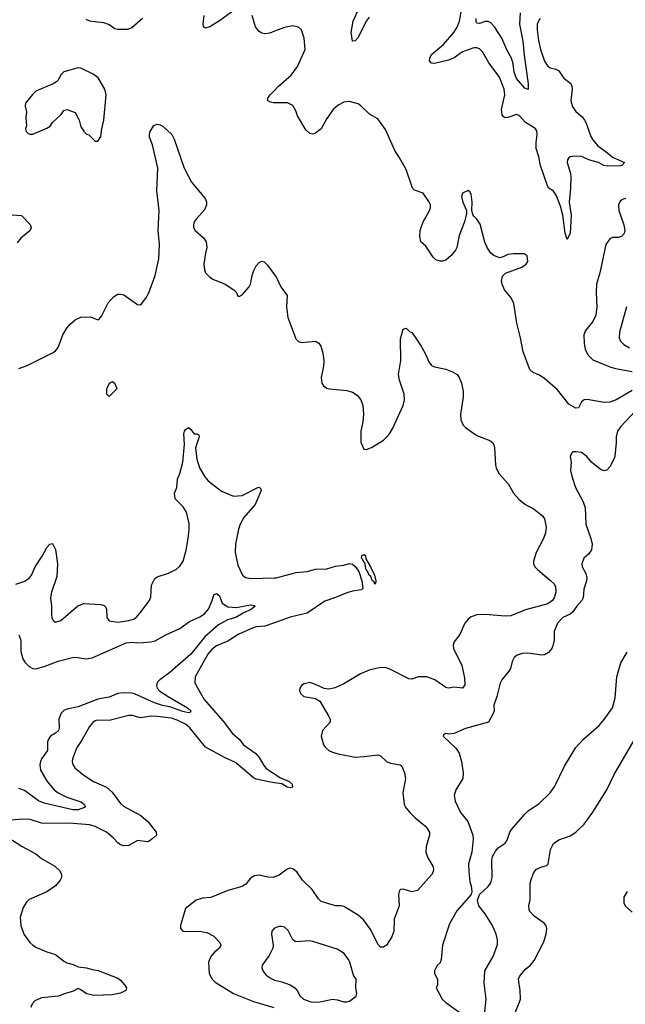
# Model space of a CAD drawing. Header units: inches. Extents: x 1173000 to 1307049, y 522583 to 678455.
# Tile 122 of 256: x 1238197 to 1242481, y 541052 to 548021. Entities that reach past the tile are written whole.
import ezdxf

# ---------------------------------------------------------------- set-up
doc = ezdxf.new("R2010")
doc.units = ezdxf.units.IN
doc.header["$MEASUREMENT"] = 0
doc.layers.add('B2534', color=7, linetype='Continuous')
doc.layers.add('B2544', color=7, linetype='Continuous')

msp = doc.modelspace()

# ---------------------------------------------------------------- linework, layer by layer
at = {"layer": 'B2534', "color": 5}
for points, elevation in [([(1239714.8, 548090), (1239610, 548012.7), (1239542, 547970), (1239510, 547962), (1239498, 547970), (1239494, 547990), (1239502.7, 548050)], 820), ([(1240000, 547939.1), (1239966.8, 547926.8), (1239930, 547920.9), (1239910, 547925.2), (1239890, 547939), (1239866, 547970), (1239840.7, 548050)], 820), ([(1238664.8, 548024.8), (1238690, 548014.4), (1238790, 548002), (1238830, 547987.3), (1238870, 547958.8), (1238890, 547954), (1238964.7, 547955.3), (1238990, 547966), (1239066.6, 548033.4)], 840), ([(1240000, 547432.7), (1239990, 547432.8), (1239970, 547437.6), (1239949.7, 547449.7), (1239954, 547470), (1239969.6, 547490), (1240000, 547521)], 820), ([(1238190, 545552), (1238250, 545574.9), (1238433.9, 545666.1), (1238450, 545677.1), (1238470, 545702), (1238503.1, 545790), (1238530, 545838), (1238553.2, 545866.8), (1238590, 545896.4), (1238630, 545916.4), (1238698, 545918), (1238750, 545898), (1238758, 545902), (1238776.5, 545923.5), (1238822.5, 546017.5), (1238860.1, 546059.9), (1238890, 546078), (1238910, 546079.3), (1238933.8, 546073.8), (1239030, 546004.9), (1239050, 546004), (1239059, 546010), (1239090, 546050.6), (1239110, 546087.3), (1239154.5, 546210), (1239181.9, 546330), (1239184.9, 546430), (1239177.5, 546530), (1239183.8, 546670), (1239167.3, 546810), (1239173.3, 546970), (1239135.3, 547135.3), (1239116, 547190), (1239116, 547210), (1239119, 547230), (1239146.8, 547273.2), (1239170, 547282.8), (1239190, 547277.3), (1239210, 547267.3), (1239272.7, 547210), (1239290, 547176), (1239359.5, 546970), (1239412.2, 546872.2), (1239498, 546770), (1239511.6, 546750), (1239518.3, 546730), (1239518, 546710), (1239504.1, 546675.9), (1239444.9, 546610), (1239430.4, 546590), (1239425.7, 546570), (1239427, 546550), (1239438.4, 546530), (1239497.1, 546477.1), (1239515.8, 546450), (1239520.9, 546410), (1239510, 546368.7), (1239500.3, 546290), (1239503, 546250), (1239510.4, 546230.4), (1239540.3, 546200.3), (1239564.2, 546184.2), (1239650.3, 546150.3), (1239711, 546110), (1239730.8, 546090), (1239738, 546070), (1239750, 546062.8), (1239770, 546074), (1239820.7, 546130), (1239829.7, 546150.3), (1239841, 546210), (1239853.5, 546246.5), (1239870, 546280.5), (1239890, 546304), (1239910, 546311.3), (1239927.1, 546307.1), (1239950, 546284), (1240000, 546214.6)], 820), ([(1238110, 546642.4), (1238210, 546636), (1238270, 546570.8), (1238277.3, 546550), (1238271, 546530), (1238205.9, 546474.2), (1238178, 546442)], 820), ([(1238170, 544025.2), (1238233.1, 544046.9), (1238265.4, 544070), (1238279.3, 544090), (1238305.6, 544150), (1238356.6, 544223.3), (1238390, 544285.3), (1238410, 544308.4), (1238430, 544313), (1238450, 544271), (1238465.5, 544170), (1238459.1, 544080.9), (1238422.2, 543970), (1238415.2, 543930), (1238422, 543870), (1238421.3, 543810), (1238424.4, 543790), (1238434, 543770), (1238450, 543756.3), (1238489, 543770), (1238608.1, 543871.9), (1238651.2, 543888.8), (1238770, 543882), (1238794.6, 543874.6), (1238804.9, 543864.9), (1238810.4, 543850), (1238812.4, 543790), (1238830, 543766.4), (1238890, 543758), (1238970, 543767.9), (1239001.8, 543778.2), (1239020.7, 543790), (1239050, 543823), (1239114.8, 543910), (1239124.4, 543935.6), (1239130, 544018), (1239153.3, 544066.7), (1239170, 544079.1), (1239250, 544103.1), (1239306.5, 544133.5), (1239330, 544152.7), (1239352.1, 544190), (1239373.5, 544266.5), (1239387.6, 544350), (1239395.3, 544410), (1239394.6, 544454.6), (1239375.8, 544535.8), (1239353.4, 544573.4), (1239297.6, 544630), (1239291.6, 544670), (1239307.3, 544710), (1239314.3, 544770), (1239329.8, 544810.2), (1239349.8, 544890), (1239363.3, 545016.7), (1239358, 545090), (1239363.8, 545110), (1239370, 545121.3), (1239390, 545135.5), (1239404.4, 545124.4), (1239430, 545090.3), (1239450.3, 545090.3), (1239463, 545083), (1239465.7, 545070), (1239441.3, 544990), (1239450.1, 544910.1), (1239469.5, 544849.5), (1239506.1, 544786.1), (1239530, 544758.7), (1239625.2, 544685.2), (1239710, 544648), (1239770, 544653.8), (1239882, 544710), (1239891.9, 544711.9), (1239901.4, 544701.4), (1239904.9, 544690), (1239862, 544590), (1239781.9, 544498.1), (1239756.2, 544450), (1239745.3, 544414.7), (1239724.2, 544310), (1239721.9, 544250), (1239739.8, 544159.8), (1239772, 544090), (1239793.9, 544073.9), (1239830, 544065.8), (1240000, 544070.7)], 780), ([(1238190, 543667.3), (1238204.9, 543630), (1238204.8, 543550), (1238218.7, 543498.7), (1238234.3, 543474.3), (1238263.8, 543443.8), (1238290, 543429.3), (1238310, 543427.6), (1238370, 543443.2), (1238470, 543482), (1238570, 543506.5), (1238590, 543510.3), (1238670, 543497.2), (1238710, 543504.7), (1238950, 543611.8), (1238990, 543616.3), (1239030, 543611.1), (1239070, 543613), (1239122.5, 543617.5), (1239154.3, 543625.7), (1239230, 543668.5), (1239330, 543713), (1239397, 543763), (1239470, 543794.9), (1239504.7, 543815.3), (1239531.3, 543848.7), (1239558.4, 543910), (1239570, 543950.8), (1239590, 543960.7), (1239610, 543944.4), (1239630, 543890.8), (1239670, 543865.5), (1239730, 543861.3), (1239830, 543879.7), (1239856.1, 543876.1), (1239863, 543870), (1239835.8, 543850), (1239778.1, 543821.9), (1239726.4, 543790), (1239666.3, 543773.7), (1239602.2, 543737.8), (1239505.9, 543654.1), (1239407.1, 543530), (1239259.3, 543400.7), (1239187.9, 543350), (1239170.2, 543330), (1239164.9, 543310), (1239170, 543290.8), (1239188.9, 543270), (1239247.4, 543230), (1239384.6, 543150), (1239408.4, 543130), (1239402.8, 543117.2), (1239390, 543115.8), (1239350, 543125.3), (1239258.2, 543158.2), (1239207.8, 543167.8), (1239150, 543186.5), (1239010, 543249), (1238990, 543253.8), (1238930, 543256), (1238890, 543252.8), (1238830, 543227.2), (1238750, 543211.7), (1238610, 543157.5), (1238530, 543140.3), (1238508.9, 543131.1), (1238490, 543114), (1238474.2, 543070), (1238475.6, 543010), (1238471.3, 542990), (1238449.5, 542970.5), (1238415.2, 542950), (1238399.8, 542930), (1238392.5, 542910), (1238392.5, 542850), (1238351.3, 542790), (1238343.6, 542770), (1238339.1, 542750), (1238344.5, 542710), (1238391.1, 542630), (1238441.6, 542570), (1238470, 542548.9), (1238530, 542517.5), (1238630, 542486.3), (1238653.6, 542470), (1238661.6, 542450), (1238654.5, 542445.5), (1238610.8, 542430), (1238573.2, 542430), (1238370, 542475.3), (1238330, 542492), (1238230, 542565.2), (1238190, 542579.8)], 760), ([(1240000, 543753.7), (1239930, 543728.7), (1239870, 543723.1), (1239831.1, 543711.1), (1239741.1, 543670), (1239670, 543623.1), (1239590, 543590.7), (1239556.5, 543563.5), (1239528.7, 543530), (1239437.3, 543370), (1239436.9, 543330), (1239444.9, 543310), (1239501.8, 543210), (1239637, 543057), (1239701.1, 542970), (1239750.1, 542930.1), (1239778.8, 542890), (1239866.8, 542826.8), (1239890, 542799.5), (1239923.1, 542743.1), (1239941.3, 542721.3), (1240000, 542682.6)], 780), ([(1240000, 542620.2), (1239970, 542623.9), (1239870, 542645.7), (1239850, 542655.7), (1239723.9, 542763.9), (1239650, 542797.4), (1239510, 542872.7), (1239401.4, 543010), (1239370, 543034.3), (1239310, 543064.4), (1239270, 543077.1), (1239170, 543089.3), (1239128.4, 543091.7), (1239050, 543080.7), (1238995.7, 543095.7), (1238970, 543097.3), (1238830, 543062.2), (1238750, 543063.8), (1238730, 543058), (1238713.2, 543046.8), (1238690, 543018.7), (1238637.1, 542922.9), (1238601.7, 542870), (1238571.6, 542790), (1238569.1, 542769.1), (1238573.7, 542750), (1238587.4, 542727.4), (1238650, 542673.7), (1238719.1, 542630), (1238810, 542588.9), (1238850, 542553.4), (1238910, 542473.4), (1238930, 542455.3), (1239052.7, 542390), (1239104.6, 542344.6), (1239161.5, 542270), (1239165.7, 542250), (1239144.2, 542230), (1239112.9, 542207.1), (1239097.7, 542202.3), (1239030, 542212.6), (1238970, 542175.8), (1238930, 542174), (1238910, 542180.5), (1238890, 542195.1), (1238858.4, 542230), (1238810.6, 542270.6), (1238731.1, 542310), (1238690, 542322.3), (1238546.2, 542333.8), (1238370, 542332.4), (1238350, 542334.6), (1238270, 542359.8), (1238217.3, 542362.7), (1238082, 542350)], 780), ([(1238054, 542270), (1238213.4, 542170), (1238310, 542117.8), (1238350, 542085), (1238444.9, 542030), (1238479.4, 541999.4), (1238492.7, 541972.8), (1238491.7, 541950), (1238483.1, 541930), (1238450.3, 541890), (1238390, 541848.7), (1238265.1, 541794.9), (1238245.2, 541774.8), (1238221.4, 541738.6), (1238201.3, 541670), (1238204.9, 541610), (1238227.1, 541550), (1238269, 541490), (1238288.8, 541470), (1238315.1, 541455.1), (1238390, 541423.5), (1238450, 541405.3), (1238510, 541356.9), (1238530, 541346), (1238574.9, 541334.9), (1238610, 541318), (1238668.8, 541311.2), (1238710, 541298.1), (1238752, 541292), (1238890, 541237.6), (1238910, 541223.1), (1238938.9, 541190), (1238951.7, 541170), (1238948.4, 541150), (1238910, 541130.8), (1238850, 541118.5), (1238724.2, 541115.8), (1238670, 541125.7), (1238630, 541156.1), (1238610, 541165), (1238570, 541143.6), (1238527.6, 541132.4), (1238470, 541109.3), (1238350, 541098.1), (1238303.3, 541076.7), (1238285.1, 541054.9), (1238274.8, 541030)], 780), ([(1240000, 541953.8), (1239990, 541949.7), (1239952.2, 541952.2), (1239890, 541967.3), (1239857.1, 541962.9), (1239830, 541946), (1239796.9, 541903.1), (1239770, 541886), (1239670, 541858.3), (1239550, 541807.8), (1239490, 541803.7), (1239446, 541790), (1239370.3, 541729.6), (1239334.9, 541610), (1239333.4, 541590), (1239350.5, 541570.5), (1239387.4, 541567.4), (1239469.7, 541570.4), (1239521.4, 541561.4), (1239570, 541534.6), (1239612.4, 541490), (1239620.4, 541470), (1239610.4, 541450), (1239576.8, 541423.2), (1239548.4, 541391.6), (1239531.6, 541350), (1239538, 541270), (1239559, 541230), (1239579.5, 541210), (1239710.4, 541130), (1239850, 541071.5), (1239994, 541030)], 820), ([(1240000, 541590.8), (1239998, 541590), (1239980.7, 541570), (1239977.3, 541550), (1239990.5, 541470.5), (1239986.4, 541450), (1239961.8, 541398.2), (1239912.7, 541330), (1239910.4, 541310), (1239915.8, 541290), (1239939.9, 541259.9), (1239975, 541235), (1240000, 541223.7)], 840)]:
    msp.add_lwpolyline(points, dxfattribs=dict(at, elevation=elevation))
for points, elevation in [([(1238610, 547680.7), (1238510, 547653.2), (1238490, 547634), (1238466, 547590), (1238457.5, 547582.5), (1238432.8, 547567.2), (1238310, 547515.3), (1238287.1, 547492.9), (1238238, 547430), (1238236, 547410), (1238246, 547370), (1238241, 547330), (1238244.7, 547270), (1238238, 547250), (1238242, 547230), (1238256.9, 547216.9), (1238270, 547211.3), (1238290, 547211), (1238390, 547254), (1238411.4, 547268.6), (1238430, 547294.8), (1238489.2, 547350), (1238510, 547378), (1238530, 547386), (1238590, 547364.7), (1238617.3, 547310), (1238630, 547262), (1238650, 547231.3), (1238670, 547211.3), (1238686, 547206), (1238730, 547162), (1238750, 547162), (1238770, 547194), (1238777.2, 547250), (1238792.3, 547310), (1238809.5, 547490), (1238799.6, 547530), (1238752.3, 547610), (1238716.6, 547636.6), (1238630, 547678.4)], 840), ([(1238850, 545458), (1238830, 545446), (1238810, 545406), (1238810, 545374), (1238830, 545354), (1238886, 545410), (1238870, 545446)], 820)]:
    msp.add_lwpolyline(points, close=True, dxfattribs=dict(at, elevation=elevation))
at = {"layer": 'B2544', "color": 5}
for points, elevation in [([(1240670, 548038.6), (1240647.1, 548010), (1240590, 547895.6), (1240570, 547871), (1240550, 547869.3), (1240540.7, 547930), (1240556.6, 548010), (1240634.1, 548185.9)], 780), ([(1241876.9, 548030), (1241857.8, 547990), (1241857.4, 547950), (1241865.9, 547874.1), (1241880.2, 547810), (1241908.6, 547728.6), (1241930, 547694.4), (1241950, 547681.3), (1241990, 547671.7), (1242010, 547660.4), (1242046.6, 547606.6), (1242094.4, 547570), (1242103.1, 547550), (1242105.3, 547530), (1242095.5, 547450), (1242105, 547410), (1242130, 547371.4), (1242174.3, 547334.3), (1242192.6, 547310), (1242204, 547290), (1242235.9, 547195.9), (1242250.3, 547170), (1242283.1, 547130), (1242357.2, 547077.2), (1242390, 547047.6), (1242474, 547010), (1242457.1, 546990), (1242450, 546988.1), (1242355.9, 546984.1), (1242329.6, 546989.6), (1242290, 547009.9), (1242230, 547027.7), (1242170, 547054.1), (1242123.7, 547056.3), (1242090.2, 547049.8), (1242079.3, 547040.7), (1242071.5, 547030), (1242068.4, 547010), (1242091.8, 546931.8), (1242094.2, 546910), (1242094.1, 546825.9), (1242083.2, 546730), (1242097.4, 546637.4), (1242090.1, 546510), (1242070, 546466), (1242054.5, 546510), (1242038.4, 546638.4), (1242021.7, 546701.7), (1241994, 546774), (1241979.4, 546799.4), (1241970, 546810.7), (1241940.4, 546830), (1241930, 546846), (1241879.9, 546990), (1241869.4, 547050), (1241849.9, 547110), (1241848.9, 547151.1), (1241856.8, 547210), (1241854.3, 547234.3), (1241844.8, 547250), (1241830, 547261.2), (1241774.1, 547294.1), (1241730, 547343.1), (1241710, 547349.8), (1241650, 547329.8), (1241630, 547327.4), (1241616.4, 547336.4), (1241609.1, 547349.1), (1241605.8, 547385.8), (1241628.7, 547490), (1241623, 547530), (1241590, 547614.7), (1241515.8, 547715.8), (1241470, 547795.1), (1241450, 547815.8), (1241430, 547823.1), (1241410, 547821.2), (1241330, 547793.4), (1241270, 547751.2), (1241230, 547734.1), (1241130, 547711.6), (1241110, 547712.6), (1241095.6, 547730), (1241098.3, 547750), (1241110, 547774.5), (1241193.8, 547846.2), (1241268.1, 547930), (1241291.5, 547968.5), (1241307.4, 548010), (1241322.5, 548090)], 780), ([(1241736.1, 548070), (1241732.1, 547990), (1241756.6, 547870), (1241764.3, 547770), (1241793.5, 547566.5), (1241793.4, 547526.6), (1241770, 547536), (1241710, 547605.4), (1241694.5, 547650), (1241686.4, 547710), (1241674.5, 547750), (1241644.5, 547804.5), (1241608.1, 547890), (1241555.6, 547970), (1241530, 547998.5), (1241510, 548009.8), (1241490, 548009.8), (1241450, 547995), (1241430, 547996.2), (1241425.6, 548005.6), (1241424.7, 548030)], 760), ([(1240000, 547521), (1240028.4, 547550), (1240118, 547630), (1240161.4, 547690), (1240216.1, 547810), (1240209.7, 547889.7), (1240189.7, 547949.7), (1240170, 547969.4), (1240130, 547977), (1240070, 547965.1), (1240000, 547939.1)], 820), ([(1242530, 545396.5), (1242414.9, 545330), (1242370, 545314.1), (1242330, 545311.3), (1242210, 545332.8), (1242189.2, 545330.8), (1242170, 545316.2), (1242150, 545274.5), (1242130, 545271.1), (1242080.7, 545300.7), (1242001.6, 545401.6), (1241910, 545481.7), (1241870, 545506.9), (1241830, 545523.5), (1241804.8, 545544.8), (1241758.2, 545670), (1241739.5, 545770), (1241713.5, 545873.5), (1241692, 546012), (1241672.5, 546052.5), (1241625.1, 546110), (1241608.5, 546150), (1241605.7, 546174.3), (1241612.7, 546207.3), (1241632.6, 546227.4), (1241749, 546270), (1241779.5, 546290), (1241791.3, 546310), (1241786, 546350), (1241764.8, 546364.8), (1241690, 546365.1), (1241650, 546358.4), (1241617.7, 546342.3), (1241590, 546336.9), (1241550, 546353), (1241530, 546369.6), (1241504.7, 546404.7), (1241486.1, 546446.1), (1241454.2, 546574.2), (1241430, 546609.2), (1241408, 546630), (1241403.1, 546643.1), (1241394, 546674), (1241397, 546730), (1241390, 546786), (1241382, 546802), (1241370, 546811.8), (1241330, 546792.7), (1241323, 546770), (1241330.7, 546730), (1241358, 546670), (1241358, 546650), (1241344, 546590), (1241305.4, 546494.6), (1241290, 546409.4), (1241280.3, 546390), (1241250, 546351.6), (1241210, 546319.5), (1241190, 546312), (1241170, 546312), (1241140.7, 546320.7), (1241120.5, 546340.5), (1241070, 546419), (1241034, 546450), (1241026.6, 546486.6), (1241029.6, 546530), (1241036.3, 546550), (1241051.3, 546590), (1241095.8, 546670), (1241102, 546690), (1241102, 546710), (1241090, 546735.1), (1241050, 546793.2), (1240990, 546815.1), (1240975.1, 546830), (1240930, 546961.2), (1240884.2, 547044.2), (1240850, 547095.1), (1240784.6, 547244.6), (1240730, 547320.5), (1240672.3, 547352.2), (1240610, 547412.3), (1240590, 547425.1), (1240530, 547442.9), (1240490, 547436.9), (1240450, 547416.3), (1240414.1, 547385.9), (1240370, 547321.6), (1240330.2, 547250), (1240290, 547217.6), (1240270, 547210.8), (1240250, 547214.8), (1240221.5, 547241.5), (1240161.9, 547341.9), (1240150, 547376.9), (1240130, 547414.3), (1240092.3, 547432.3), (1240000, 547432.7)], 820), ([(1242484.2, 546755.8), (1242464.9, 546750), (1242444, 546736), (1242431.7, 546710), (1242434.7, 546670), (1242471, 546570), (1242478, 546530), (1242472, 546508), (1242452.9, 546487.1), (1242430, 546480.8), (1242390, 546480.4), (1242370, 546471.1), (1242343.6, 546430), (1242299.7, 546230), (1242277.2, 546150), (1242275, 546090), (1242279.3, 545990), (1242272, 545930), (1242250, 545885.1), (1242198.8, 545821.2), (1242188.3, 545791.7), (1242189.4, 545730.6), (1242197.2, 545690), (1242215.1, 545650), (1242250, 545613.2), (1242370, 545564.2), (1242411.5, 545551.5), (1242530, 545532.5)], 820), ([(1240000, 546214.6), (1240010, 546200.7), (1240044.4, 546130), (1240088.7, 546070), (1240084.2, 545990), (1240094.4, 545914.4), (1240150, 545762.8), (1240170, 545743), (1240190, 545737.1), (1240290, 545745.5), (1240312.5, 545732.5), (1240328, 545710), (1240341.3, 545661.3), (1240348.7, 545610), (1240347, 545570), (1240330.4, 545490), (1240334.9, 545450), (1240345.5, 545430), (1240370, 545412.7), (1240387.8, 545407.8), (1240510, 545396.9), (1240550, 545386.2), (1240583.6, 545363.6), (1240610.2, 545330), (1240623.2, 545290), (1240629.2, 545230), (1240624.4, 545175.6), (1240610.7, 545109.3), (1240610.7, 545030.7), (1240630, 544982), (1240650, 544978.8), (1240690, 544995.5), (1240770, 545045.3), (1240790, 545064.4), (1240812.6, 545090), (1240836.4, 545130), (1240908.8, 545290), (1240918.2, 545330), (1240917.5, 545370), (1240884.4, 545470), (1240876.2, 545510), (1240893, 545610), (1240890, 545762), (1240909.3, 545830), (1240930, 545838.8), (1240955.2, 545815.2), (1240970, 545807.3), (1240990, 545782), (1241037.7, 545710), (1241070.2, 545650), (1241090, 545600.7), (1241110, 545574.9), (1241130, 545564.9), (1241210, 545547), (1241257.3, 545530), (1241290.2, 545510.2), (1241306.4, 545490), (1241321.1, 545450), (1241334.6, 545390), (1241334.3, 545350), (1241315.2, 545230), (1241318.3, 545190), (1241332.7, 545152.7), (1241350, 545134.4), (1241430, 545077.6), (1241522.8, 545042.8), (1241540.7, 545030), (1241551.8, 545011.8), (1241556.4, 544990), (1241561.3, 544870), (1241567.4, 544847.4), (1241587.7, 544807.8), (1241653.4, 544733.4), (1241690, 544670.6), (1241726.8, 544626.8), (1241770, 544592.2), (1241836.9, 544556.9), (1241894, 544510), (1241908.8, 544488.8), (1241920.3, 544430), (1241916.5, 544390), (1241901.7, 544350), (1241848.9, 544250), (1241831.7, 544190), (1241831.8, 544170), (1241841.1, 544150), (1241858.9, 544130), (1241952.9, 544050), (1241974.3, 544030), (1241987.6, 544010), (1241989.1, 543970), (1241978.5, 543930), (1241966.5, 543910), (1241933.6, 543886.4), (1241775.6, 543844.4), (1241670, 543801.7), (1241630, 543798.7), (1241490, 543810.9), (1241431.5, 543808.4), (1241390, 543794.7), (1241370, 543778.4), (1241346.4, 543750), (1241310, 543669.2), (1241270, 543619), (1241263.4, 543596.6), (1241266, 543570), (1241323.7, 543450), (1241343.2, 543363.2), (1241345.8, 543314.2), (1241330, 543291.1), (1241270, 543296), (1241230, 543289.6), (1241210, 543294.7), (1241132.4, 543350), (1241077.2, 543370), (1241018, 543370), (1240970, 543354.2), (1240950, 543355), (1240810, 543426.2), (1240790, 543433.3), (1240750, 543436.8), (1240670, 543416.4), (1240608.6, 543391.4), (1240490, 543320.4), (1240427.8, 543292.2), (1240384.2, 543284.2), (1240350, 543287), (1240290, 543317), (1240250, 543329.4), (1240210, 543320.7), (1240190.8, 543310), (1240179.3, 543290), (1240177.1, 543270), (1240185.5, 543250), (1240207.7, 543230), (1240290, 543215.8), (1240319.1, 543199.1), (1240383.1, 543090), (1240391.8, 543070), (1240391.8, 543050), (1240338.7, 542990), (1240330.3, 542950), (1240346.3, 542890), (1240359.5, 542870), (1240382.4, 542850), (1240410, 542836.9), (1240450, 542825.8), (1240570, 542802.6), (1240634.6, 542805.4), (1240730, 542819.3), (1240750, 542810.6), (1240790.8, 542770), (1240819.2, 542759.2), (1240888.4, 542748.4), (1240898.9, 542738.9), (1240919.3, 542690), (1240926.7, 542650), (1240906.7, 542550), (1240915.6, 542470), (1240924.6, 542450), (1240956, 542410), (1240993.2, 542373.2), (1241070, 542310.3), (1241095.2, 542270), (1241095.2, 542250), (1241071, 542170), (1241069.2, 542130), (1241084.4, 542090), (1241118, 542030), (1241123.1, 542010), (1241121.6, 541990), (1241108.7, 541970), (1241010, 541858.7), (1240969.7, 541849.7), (1240910, 541866.6), (1240890, 541865.2), (1240882.8, 541857.2), (1240876.4, 541830), (1240880.3, 541750), (1240845.8, 541654.2), (1240844.4, 541570), (1240830, 541529.6), (1240790.3, 541470), (1240770, 541457), (1240750, 541458), (1240730, 541477), (1240680, 541580), (1240629.9, 541649.9), (1240590, 541684.1), (1240490, 541744.7), (1240470, 541749.6), (1240430, 541749.5), (1240330, 541780.7), (1240310, 541799.5), (1240264.7, 541864.7), (1240196.2, 541930), (1240156.2, 541990), (1240127.9, 542012.1), (1240110, 542016.2), (1240090, 542009.4), (1240032.8, 541967.2), (1240000, 541953.8)], 820), ([(1242490.2, 545990), (1242439.5, 545810), (1242437, 545770), (1242446.2, 545746.2), (1242470, 545723.7), (1242510, 545699)], 840), ([(1242550, 545251.1), (1242450, 545142), (1242426.4, 545110), (1242414.9, 545070), (1242415.6, 545030), (1242406.4, 544930), (1242400.4, 544910), (1242370, 544857.2), (1242350, 544833.2), (1242330, 544829.4), (1242310, 544836), (1242290, 544849.3), (1242241.2, 544890), (1242209, 544930), (1242170, 544959), (1242130, 544964), (1242110, 544962), (1242103.5, 544956.5), (1242091.3, 544930), (1242097.3, 544890), (1242093.4, 544830), (1242101.6, 544790), (1242128.7, 544710), (1242182.4, 544610), (1242197.6, 544570), (1242202.4, 544450), (1242237.1, 544350), (1242245.5, 544310), (1242242, 544270), (1242220.9, 544239.1), (1242187.3, 544210), (1242173.4, 544170), (1242176.3, 544150), (1242200.6, 544100.6), (1242207.4, 544070), (1242206.3, 544050), (1242188.3, 543990), (1242183.2, 543930), (1242173, 543910), (1242137.1, 543870), (1242109.6, 543830.4), (1242090, 543814.6), (1242039.5, 543790), (1242000.3, 543750), (1241978.3, 543690), (1241977.3, 543630), (1241968.9, 543590), (1241961.1, 543570), (1241937.8, 543542.2), (1241910, 543526.3), (1241890, 543522.6), (1241790, 543538), (1241750, 543535.6), (1241715.3, 543524.7), (1241693.8, 543506.2), (1241680.7, 543479.3), (1241668.2, 543430), (1241657.1, 543410), (1241608.2, 543350), (1241594.9, 543325.1), (1241572.4, 543230), (1241550.4, 543170), (1241552.2, 543130), (1241546.7, 543110), (1241514, 543050), (1241350, 543003.6), (1241270, 542969.5), (1241230, 542965.2), (1241210, 542968.7), (1241198, 542962), (1241191.3, 542950), (1241283.6, 542863.6), (1241304.4, 542830), (1241322.4, 542770), (1241334.4, 542690), (1241330.4, 542650), (1241281.6, 542570), (1241270.5, 542530), (1241278, 542490), (1241294.9, 542450), (1241315.5, 542410), (1241365.7, 542345.7), (1241401.3, 542250), (1241404.1, 542224.1), (1241394, 542130), (1241372.5, 542047.5), (1241372.7, 541990), (1241379.8, 541919.8), (1241390.8, 541890), (1241396, 541850), (1241391.3, 541830), (1241290, 541714), (1241237.5, 541622.5), (1241187.3, 541470), (1241178, 541370), (1241170, 541346), (1241150, 541326), (1241132, 541290), (1241132, 541270), (1241151.3, 541230), (1241151.3, 541190), (1241142, 541170), (1241184.7, 541090), (1241210, 541064.9), (1241312.9, 540992.9)], 840), ([(1240000, 544070.7), (1240010, 544071), (1240151.9, 544108.1), (1240230, 544115.7), (1240290, 544131.6), (1240370, 544135.2), (1240430, 544154), (1240490, 544161.7), (1240530, 544173.1), (1240550, 544167.2), (1240570.8, 544150.8), (1240595.3, 544115.3), (1240617.2, 544050), (1240624.4, 543995.6), (1240614.7, 543985.3), (1240550, 543975.8), (1240510, 543964.2), (1240430, 543930.8), (1240354.1, 543905.9), (1240230, 543821), (1240110, 543792.9), (1240000, 543753.7)], 780), ([(1241480.5, 540930), (1241496.9, 541090), (1241482.8, 541202.8), (1241486, 541290), (1241546, 541390), (1241576.9, 541476.9), (1241576.9, 541510), (1241567.8, 541550), (1241556.2, 541576.2), (1241537, 541617), (1241490, 541693.2), (1241443.7, 541750), (1241434.5, 541790), (1241449.4, 541830.6), (1241510, 541886.8), (1241530, 541912), (1241538.4, 541950), (1241535.6, 542070), (1241542.3, 542097.7), (1241562.8, 542137.2), (1241580.4, 542159.6), (1241630, 542192), (1241644.7, 542215.3), (1241663.7, 542270), (1241675.5, 542290), (1241770, 542399.3), (1241796.6, 542423.4), (1241870, 542470.4), (1241949.6, 542550), (1241982.6, 542597.4), (1242050, 542738.8), (1242131.8, 542870), (1242184.5, 542930), (1242295.1, 543024.9), (1242332.1, 543067.9), (1242389.6, 543150), (1242410, 543222), (1242421, 543370), (1242448.2, 543470), (1242494.5, 543545.5)], 840), ([(1241697.3, 540982.7), (1241733.3, 541066.7), (1241738.7, 541090), (1241737.7, 541150), (1241726, 541230), (1241733, 541250), (1241748.2, 541270), (1241776.9, 541303.1), (1241809.8, 541330.2), (1241836.8, 541363.2), (1241904.6, 541495.4), (1241921.5, 541550), (1241925.7, 541585.7), (1241920.5, 541610), (1241907.7, 541627.7), (1241835.5, 541675.5), (1241805.1, 541710), (1241801.1, 541721.1), (1241798, 541750), (1241807.3, 541792.7), (1241808.7, 541910), (1241815.9, 541944.1), (1241834.3, 541985.7), (1241852.1, 542007.9), (1241890, 542025.7), (1241924.4, 542035.6), (1241935.8, 542044.2), (1241952.3, 542147.7), (1241973.7, 542190), (1242010, 542217.6), (1242090, 542245.3), (1242129.6, 542270), (1242190, 542328.5), (1242250, 542412.2), (1242348.8, 542570), (1242401.7, 542678.3), (1242560.6, 542950)], 820), ([(1240000, 542682.6), (1240037.7, 542657.8), (1240103, 542630), (1240123.7, 542610), (1240126.8, 542590), (1240110, 542584.4), (1240090, 542588.6), (1240050, 542614), (1240000, 542620.2)], 780), ([(1242492.9, 541850), (1242470.3, 541810), (1242470.3, 541770.4), (1242479.3, 541750), (1242530, 541703.8)], 820), ([(1240000, 541223.7), (1240002.6, 541222.6), (1240051.2, 541211.2), (1240110, 541190.3), (1240142, 541170), (1240160.4, 541150), (1240181.1, 541110), (1240203.8, 541090), (1240256, 541070), (1240310, 541066.7), (1240410, 541088.7), (1240445.3, 541085.3), (1240490, 541070.5), (1240510, 541070.7), (1240530, 541074.8), (1240576, 541110), (1240582.7, 541130), (1240575.1, 541170), (1240576, 541230), (1240558, 541258), (1240531.6, 541350), (1240521.6, 541370), (1240491.8, 541411.8), (1240442.6, 541442.6), (1240270, 541498), (1240250, 541501.3), (1240150, 541494), (1240128.3, 541508.3), (1240095.2, 541575.2), (1240070, 541598), (1240050, 541603.7), (1240030, 541602.7), (1240000, 541590.8)], 840)]:
    msp.add_lwpolyline(points, dxfattribs=dict(at, elevation=elevation))
at = {"layer": 'B2544', "color": 5, "elevation": 780}
msp.add_lwpolyline([(1240710, 544025.2), (1240703.7, 544043.7), (1240690, 544053.2), (1240679.7, 544079.7), (1240670, 544089.4), (1240658, 544118), (1240647.9, 544127.9), (1240638, 544178), (1240630, 544182), (1240622.7, 544202.7), (1240615.3, 544210), (1240618, 544230), (1240630, 544236), (1240642, 544230), (1240644.7, 544204.7), (1240678, 544150), (1240706, 544090), (1240716.3, 544050), (1240714.8, 544030)], close=True, dxfattribs=at)

doc.saveas('drawing.dxf')
